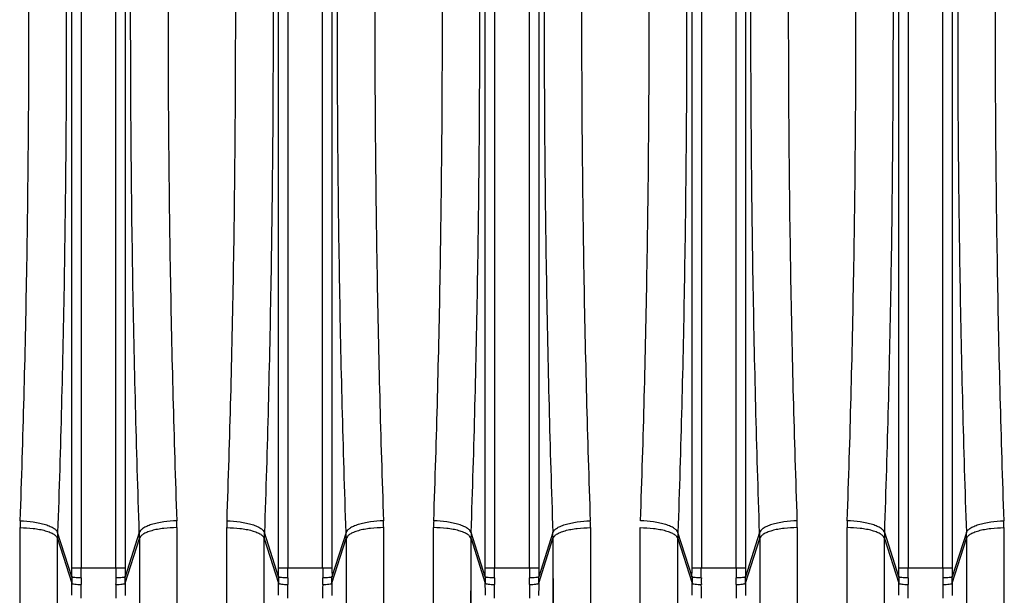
# Model space of a CAD drawing. Extents: x -1622 to 1181, y 8 to 1633.
# Tile 46 of 82: x -812 to -708, y 1402 to 1463. Entities that reach past the tile are written whole.
import ezdxf

# ---------------------------------------------------------------- set-up
doc = ezdxf.new("R2010")
doc.units = 0
doc.header["$LTSCALE"] = 65.395
doc.layers.get('0').update_dxf_attribs({"linetype": 'CONTINUOUS'})

msp = doc.modelspace()

# ---------------------------------------------------------------- linework, layer by layer
at = {"color": 9, "linetype": 'CONTINUOUS'}
for p, q in [((-806.84, 1404.46), (-806.84, 1521.19)), ((-805.84, 1521.19), (-805.84, 1404.46)), ((-802.15, 1404.46), (-802.15, 1521.19)), ((-801.15, 1521.19), (-801.15, 1404.46)), ((-784.84, 1404.46), (-784.84, 1521.19)), ((-783.84, 1521.19), (-783.84, 1404.46)), ((-780.15, 1404.46), (-780.15, 1521.19)), ((-779.15, 1521.19), (-779.15, 1404.46)), ((-762.84, 1404.46), (-762.84, 1521.19)), ((-761.84, 1521.19), (-761.84, 1404.46)), ((-758.15, 1404.46), (-758.15, 1521.19)), ((-757.15, 1521.19), (-757.15, 1404.46)), ((-740.84, 1404.46), (-740.84, 1521.19)), ((-739.84, 1521.19), (-739.84, 1404.46)), ((-736.15, 1404.46), (-736.15, 1521.19)), ((-735.15, 1521.19), (-735.15, 1404.46)), ((-718.84, 1404.46), (-718.84, 1521.19)), ((-717.84, 1521.19), (-717.84, 1404.46)), ((-714.15, 1404.46), (-714.15, 1521.19)), ((-713.15, 1521.19), (-713.15, 1404.46)), ((-806.84, 1403.48), (-808.34, 1408.21)), ((-799.65, 1408.21), (-801.15, 1403.48)), ((-784.84, 1403.48), (-786.34, 1408.21)), ((-777.65, 1408.21), (-779.15, 1403.48)), ((-762.84, 1403.48), (-764.34, 1408.21)), ((-755.65, 1408.21), (-757.15, 1403.48)), ((-740.84, 1403.48), (-742.34, 1408.21)), ((-733.65, 1408.21), (-735.15, 1403.48)), ((-718.84, 1403.48), (-720.34, 1408.21)), ((-711.65, 1408.21), (-713.15, 1403.48)), ((-808.4, 1312.05), (-808.35, 1407.58)), ((-808.35, 1407.58), (-806.84, 1402.82)), ((-801.15, 1402.82), (-799.64, 1407.58)), ((-799.64, 1407.58), (-799.59, 1312.05)), ((-799.64, 1407.58), (-799.63, 1396.48)), ((-786.4, 1312.05), (-786.35, 1407.58)), ((-786.35, 1407.58), (-784.84, 1402.82)), ((-779.15, 1402.82), (-777.64, 1407.58)), ((-777.64, 1407.58), (-777.59, 1312.05)), ((-777.64, 1407.58), (-777.63, 1396.48)), ((-764.4, 1312.05), (-764.35, 1407.58)), ((-764.35, 1407.58), (-762.84, 1402.82)), ((-757.15, 1402.82), (-755.64, 1407.58)), ((-755.64, 1407.58), (-755.59, 1312.05)), ((-755.64, 1407.58), (-755.63, 1396.48)), ((-742.4, 1312.05), (-742.35, 1407.58)), ((-742.35, 1407.58), (-740.84, 1402.82)), ((-735.15, 1402.82), (-733.64, 1407.58)), ((-733.64, 1407.58), (-733.59, 1312.05)), ((-733.64, 1407.58), (-733.63, 1396.48)), ((-720.4, 1312.05), (-720.35, 1407.58)), ((-720.35, 1407.58), (-718.84, 1402.82)), ((-713.15, 1402.82), (-711.64, 1407.58)), ((-711.64, 1407.58), (-711.59, 1312.05)), ((-711.64, 1407.58), (-711.63, 1396.48)), ((-806.84, 1404.46), (-801.15, 1404.46)), ((-784.84, 1404.46), (-779.15, 1404.46)), ((-762.84, 1404.46), (-757.15, 1404.46)), ((-740.84, 1404.46), (-735.15, 1404.46)), ((-718.84, 1404.46), (-713.15, 1404.46))]:
    msp.add_line(p, q, dxfattribs=at)
at = {"color": 2, "linetype": 'CONTINUOUS'}
for p, q in [((-812.38, 1315.18), (-812.34, 1408.73)), ((-795.66, 1408.73), (-795.61, 1315.18)), ((-795.66, 1408.73), (-795.65, 1397.86)), ((-790.38, 1315.18), (-790.34, 1408.73)), ((-773.66, 1408.73), (-773.61, 1315.18)), ((-773.66, 1408.73), (-773.65, 1397.86)), ((-768.38, 1315.18), (-768.34, 1408.73)), ((-751.66, 1408.73), (-751.61, 1315.18)), ((-751.66, 1408.73), (-751.65, 1397.86)), ((-746.38, 1315.18), (-746.34, 1408.73)), ((-729.66, 1408.73), (-729.61, 1315.18)), ((-729.66, 1408.73), (-729.65, 1397.86)), ((-724.38, 1315.18), (-724.34, 1408.73)), ((-707.66, 1408.73), (-707.61, 1315.18)), ((-707.66, 1408.73), (-707.65, 1397.86))]:
    msp.add_line(p, q, dxfattribs=at)
for points in [[(-812.35, 1370.49), (-812.34, 1373.76), (-812.34, 1377.08), (-812.34, 1380.44), (-812.34, 1383.85), (-812.34, 1387.29), (-812.34, 1390.78), (-812.34, 1394.3), (-812.34, 1397.86), (-812.34, 1408.73)], [(-790.35, 1370.49), (-790.34, 1373.76), (-790.34, 1377.08), (-790.34, 1380.44), (-790.34, 1383.85), (-790.34, 1387.29), (-790.34, 1390.78), (-790.34, 1394.3), (-790.34, 1397.86), (-790.34, 1408.73)], [(-768.35, 1370.49), (-768.34, 1373.76), (-768.34, 1377.08), (-768.34, 1380.44), (-768.34, 1383.85), (-768.34, 1387.29), (-768.34, 1390.78), (-768.34, 1394.3), (-768.34, 1397.86), (-768.34, 1408.73)], [(-746.35, 1370.49), (-746.34, 1373.76), (-746.34, 1377.08), (-746.34, 1380.44), (-746.34, 1383.85), (-746.34, 1387.29), (-746.34, 1390.78), (-746.34, 1394.3), (-746.34, 1397.86), (-746.34, 1408.73)], [(-724.35, 1370.49), (-724.34, 1373.76), (-724.34, 1377.08), (-724.34, 1380.44), (-724.34, 1383.85), (-724.34, 1387.29), (-724.34, 1390.78), (-724.34, 1394.3), (-724.34, 1397.86), (-724.34, 1408.73)]]:
    msp.add_lwpolyline(points, dxfattribs=at)
at = {"color": 9, "linetype": 'CONTINUOUS'}
for points in [[(-808.37, 1368.54), (-808.36, 1371.88), (-808.36, 1375.27), (-808.36, 1378.7), (-808.36, 1382.18), (-808.36, 1385.69), (-808.36, 1389.25), (-808.36, 1392.85), (-808.36, 1396.48), (-808.35, 1407.58)], [(-786.37, 1368.54), (-786.36, 1371.88), (-786.36, 1375.27), (-786.36, 1378.7), (-786.36, 1382.18), (-786.36, 1385.69), (-786.36, 1389.25), (-786.36, 1392.85), (-786.36, 1396.48), (-786.35, 1407.58)], [(-764.37, 1368.54), (-764.36, 1371.88), (-764.36, 1375.27), (-764.36, 1378.7), (-764.36, 1382.18), (-764.36, 1385.69), (-764.36, 1389.25), (-764.36, 1392.85), (-764.36, 1396.48), (-764.35, 1407.58)], [(-742.37, 1368.54), (-742.36, 1371.88), (-742.36, 1375.27), (-742.36, 1378.7), (-742.36, 1382.18), (-742.36, 1385.69), (-742.36, 1389.25), (-742.36, 1392.85), (-742.36, 1396.48), (-742.35, 1407.58)], [(-720.37, 1368.54), (-720.36, 1371.88), (-720.36, 1375.27), (-720.36, 1378.7), (-720.36, 1382.18), (-720.36, 1385.69), (-720.36, 1389.25), (-720.36, 1392.85), (-720.36, 1396.48), (-720.35, 1407.58)]]:
    msp.add_lwpolyline(points, dxfattribs=at)
at = {"color": 2, "linetype": 'CONTINUOUS'}
for centre, radius, start, end in [((-790.88, 1408.71), 21.46, 177.9845, 179.9499), ((-817.11, 1408.71), 21.46, 0.0501, 2.0155), ((-768.88, 1408.71), 21.46, 177.9845, 179.9499), ((-795.11, 1408.71), 21.46, 0.0501, 2.0155), ((-746.88, 1408.71), 21.46, 177.9845, 179.9499), ((-773.11, 1408.71), 21.46, 0.0501, 2.0155), ((-751.11, 1408.71), 21.46, 0.0501, 2.0155), ((-702.88, 1408.71), 21.46, 177.9845, 179.9499), ((-729.11, 1408.71), 21.46, 0.0501, 2.0155), ((-724.17, 1407.58), 18.19, 178.0062, 179.9837), ((-781.58, 1403.16), 25.26, 179.2729, 180.7762), ((-775.69, 1403.06), 30.16, 179.4007, 180.7331), ((-832.29, 1403.06), 30.16, 359.2664, 0.5998), ((-826.41, 1403.16), 25.26, 359.2238, 0.7272), ((-759.58, 1403.16), 25.26, 179.2729, 180.7762), ((-753.69, 1403.06), 30.16, 179.4007, 180.7331), ((-810.29, 1403.06), 30.16, 359.2664, 0.5998), ((-804.41, 1403.16), 25.26, 359.2238, 0.7272), ((-737.58, 1403.16), 25.26, 179.2729, 180.7762), ((-731.69, 1403.06), 30.16, 179.4007, 180.7331), ((-788.29, 1403.06), 30.16, 359.2664, 0.5998), ((-782.41, 1403.16), 25.26, 359.2238, 0.7272), ((-715.58, 1403.16), 25.26, 179.2729, 180.7762), ((-709.69, 1403.06), 30.16, 179.4007, 180.7331), ((-766.29, 1403.06), 30.16, 359.2664, 0.5998), ((-760.41, 1403.16), 25.26, 359.2238, 0.7272), ((-693.58, 1403.16), 25.26, 179.2729, 180.7762), ((-687.69, 1403.06), 30.16, 179.4007, 180.7331), ((-744.29, 1403.06), 30.16, 359.2664, 0.5998), ((-738.41, 1403.16), 25.26, 359.2238, 0.7272)]:
    msp.add_arc(centre, radius, start, end, dxfattribs=at)
at = {"color": 9, "linetype": 'CONTINUOUS'}
for centre, radius, start, end in [((-790.17, 1407.58), 18.19, 178.0062, 179.9837), ((-817.82, 1407.58), 18.19, 0.0163, 1.9938), ((-768.17, 1407.58), 18.19, 178.0062, 179.9837), ((-795.82, 1407.58), 18.19, 0.0163, 1.9938), ((-746.17, 1407.58), 18.19, 178.0062, 179.9837), ((-773.82, 1407.58), 18.19, 0.0163, 1.9938), ((-751.82, 1407.58), 18.19, 0.0163, 1.9938), ((-702.17, 1407.58), 18.19, 178.0062, 179.9837), ((-729.82, 1407.58), 18.19, 0.0163, 1.9938), ((-891.97, 1404.46), 85.13, 359.3448, 0.001), ((-910.95, 1404.46), 105.1, 359.4104, 0.0009), ((-697.06, 1404.46), 105.08, 179.9991, 180.5896), ((-716.02, 1404.46), 85.13, 179.999, 180.6552), ((-869.97, 1404.46), 85.13, 359.3448, 0.001), ((-888.95, 1404.46), 105.1, 359.4104, 0.0009), ((-675.06, 1404.46), 105.08, 179.9991, 180.5896), ((-694.02, 1404.46), 85.13, 179.999, 180.6552), ((-847.97, 1404.46), 85.13, 359.3448, 0.001), ((-866.95, 1404.46), 105.1, 359.4104, 0.0009), ((-653.06, 1404.46), 105.08, 179.9991, 180.5896), ((-672.02, 1404.46), 85.13, 179.999, 180.6552), ((-825.97, 1404.46), 85.13, 359.3448, 0.001), ((-844.95, 1404.46), 105.1, 359.4104, 0.0009), ((-631.06, 1404.46), 105.08, 179.9991, 180.5896), ((-650.02, 1404.46), 85.13, 179.999, 180.6552), ((-803.97, 1404.46), 85.13, 359.3448, 0.001), ((-822.95, 1404.46), 105.1, 359.4104, 0.0009), ((-609.06, 1404.46), 105.08, 179.9991, 180.5896), ((-628.02, 1404.46), 85.13, 179.999, 180.6552), ((-898.36, 1401.5), 91.53, 0.0126, 0.8273), ((-916.53, 1401.22), 110.69, 0.004, 0.7523), ((-689.34, 1401.21), 112.81, 179.2548, 179.9889), ((-711.37, 1401.51), 89.79, 179.1648, 179.9953), ((-876.36, 1401.5), 91.53, 0.0126, 0.8273), ((-894.53, 1401.22), 110.69, 0.004, 0.7523), ((-667.34, 1401.21), 112.81, 179.2548, 179.9889), ((-689.37, 1401.51), 89.79, 179.1648, 179.9953), ((-854.36, 1401.5), 91.53, 0.0126, 0.8273), ((-872.53, 1401.22), 110.69, 0.004, 0.7523), ((-645.34, 1401.21), 112.81, 179.2548, 179.9889), ((-667.37, 1401.51), 89.79, 179.1648, 179.9953), ((-832.36, 1401.5), 91.53, 0.0126, 0.8273), ((-850.53, 1401.22), 110.69, 0.004, 0.7523), ((-623.34, 1401.21), 112.81, 179.2548, 179.9889), ((-645.37, 1401.51), 89.79, 179.1648, 179.9953), ((-810.36, 1401.5), 91.53, 0.0126, 0.8273), ((-828.53, 1401.22), 110.69, 0.004, 0.7523), ((-601.34, 1401.21), 112.81, 179.2548, 179.9889), ((-623.37, 1401.51), 89.79, 179.1648, 179.9953)]:
    msp.add_arc(centre, radius, start, end, dxfattribs=at)
for points, knots in [([(-808.34, 1517.43), (-808.03, 1508.45), (-807.57, 1490.25), (-807.34, 1462.82), (-807.57, 1435.4), (-808.03, 1417.19), (-808.34, 1408.21)], [0, 0, 0, 0, 0.246782, 0.5, 0.753218, 1, 1, 1, 1]), ([(-799.65, 1408.21), (-799.96, 1417.19), (-800.42, 1435.4), (-800.65, 1462.82), (-800.42, 1490.25), (-799.96, 1508.45), (-799.65, 1517.43)], [0, 0, 0, 0, 0.246782, 0.5, 0.753218, 1, 1, 1, 1]), ([(-786.34, 1517.43), (-786.03, 1508.45), (-785.57, 1490.25), (-785.34, 1462.82), (-785.57, 1435.4), (-786.03, 1417.19), (-786.34, 1408.21)], [0, 0, 0, 0, 0.246782, 0.5, 0.753218, 1, 1, 1, 1]), ([(-777.65, 1408.21), (-777.96, 1417.19), (-778.42, 1435.4), (-778.65, 1462.82), (-778.42, 1490.25), (-777.96, 1508.45), (-777.65, 1517.43)], [0, 0, 0, 0, 0.246782, 0.5, 0.753218, 1, 1, 1, 1]), ([(-764.34, 1408.21), (-764.03, 1417.19), (-763.57, 1435.4), (-763.34, 1462.82), (-763.57, 1490.25), (-764.03, 1508.45), (-764.34, 1517.43)], [0, 0, 0, 0, 0.246782, 0.5, 0.753218, 1, 1, 1, 1]), ([(-755.65, 1517.43), (-755.96, 1508.45), (-756.42, 1490.25), (-756.65, 1462.82), (-756.42, 1435.4), (-755.96, 1417.19), (-755.65, 1408.21)], [0, 0, 0, 0, 0.246782, 0.5, 0.753218, 1, 1, 1, 1]), ([(-742.34, 1517.43), (-742.03, 1508.45), (-741.57, 1490.25), (-741.34, 1462.82), (-741.57, 1435.4), (-742.03, 1417.19), (-742.34, 1408.21)], [0, 0, 0, 0, 0.246782, 0.5, 0.753218, 1, 1, 1, 1]), ([(-733.65, 1408.21), (-733.96, 1417.19), (-734.42, 1435.4), (-734.65, 1462.82), (-734.42, 1490.25), (-733.96, 1508.45), (-733.65, 1517.43)], [0, 0, 0, 0, 0.246782, 0.5, 0.753218, 1, 1, 1, 1]), ([(-720.34, 1408.21), (-720.03, 1417.19), (-719.57, 1435.4), (-719.34, 1462.82), (-719.57, 1490.25), (-720.03, 1508.45), (-720.34, 1517.43)], [0, 0, 0, 0, 0.246782, 0.5, 0.753218, 1, 1, 1, 1]), ([(-711.65, 1517.43), (-711.96, 1508.45), (-712.42, 1490.25), (-712.65, 1462.82), (-712.42, 1435.4), (-711.96, 1417.19), (-711.65, 1408.21)], [0, 0, 0, 0, 0.246782, 0.5, 0.753218, 1, 1, 1, 1]), ([(-812.32, 1409.47), (-811.86, 1409.45), (-811.16, 1409.39), (-810.27, 1409.23), (-809.66, 1409.08), (-809.15, 1408.89), (-808.75, 1408.68), (-808.48, 1408.46), (-808.37, 1408.29), (-808.34, 1408.21)], [0, 0, 0, 0, 0.323499, 0.483404, 0.631012, 0.758989, 0.86272, 0.941492, 1, 1, 1, 1]), ([(-795.67, 1409.47), (-796.13, 1409.45), (-796.83, 1409.39), (-797.72, 1409.23), (-798.33, 1409.08), (-798.84, 1408.89), (-799.24, 1408.68), (-799.51, 1408.46), (-799.62, 1408.29), (-799.65, 1408.21)], [0, 0, 0, 0, 0.323488, 0.483389, 0.630996, 0.758974, 0.86271, 0.941487, 1, 1, 1, 1]), ([(-790.32, 1409.47), (-789.86, 1409.45), (-789.16, 1409.39), (-788.27, 1409.23), (-787.66, 1409.08), (-787.15, 1408.89), (-786.75, 1408.68), (-786.48, 1408.46), (-786.37, 1408.29), (-786.34, 1408.21)], [0, 0, 0, 0, 0.323499, 0.483404, 0.631012, 0.758989, 0.86272, 0.941492, 1, 1, 1, 1]), ([(-773.67, 1409.47), (-774.13, 1409.45), (-774.83, 1409.39), (-775.72, 1409.23), (-776.33, 1409.08), (-776.84, 1408.89), (-777.24, 1408.68), (-777.51, 1408.46), (-777.62, 1408.29), (-777.65, 1408.21)], [0, 0, 0, 0, 0.323488, 0.483389, 0.630996, 0.758974, 0.86271, 0.941487, 1, 1, 1, 1]), ([(-764.34, 1408.21), (-764.37, 1408.29), (-764.48, 1408.46), (-764.75, 1408.68), (-765.15, 1408.89), (-765.66, 1409.08), (-766.27, 1409.23), (-767.16, 1409.39), (-767.86, 1409.45), (-768.32, 1409.47)], [0, 0, 0, 0, 0.058513, 0.13729, 0.241026, 0.369004, 0.516611, 0.676512, 1, 1, 1, 1]), ([(-755.65, 1408.21), (-755.62, 1408.29), (-755.51, 1408.46), (-755.24, 1408.68), (-754.84, 1408.89), (-754.33, 1409.08), (-753.72, 1409.23), (-752.83, 1409.39), (-752.13, 1409.45), (-751.67, 1409.47)], [0, 0, 0, 0, 0.058508, 0.13728, 0.241011, 0.368988, 0.516596, 0.676501, 1, 1, 1, 1]), ([(-729.67, 1409.47), (-730.13, 1409.45), (-730.83, 1409.39), (-731.72, 1409.23), (-732.33, 1409.08), (-732.84, 1408.89), (-733.24, 1408.68), (-733.51, 1408.46), (-733.62, 1408.29), (-733.65, 1408.21)], [0, 0, 0, 0, 0.323488, 0.483389, 0.630996, 0.758974, 0.86271, 0.941487, 1, 1, 1, 1]), ([(-720.34, 1408.21), (-720.37, 1408.29), (-720.48, 1408.46), (-720.75, 1408.68), (-721.15, 1408.89), (-721.66, 1409.08), (-722.27, 1409.23), (-723.16, 1409.39), (-723.86, 1409.45), (-724.32, 1409.47)], [0, 0, 0, 0, 0.058513, 0.13729, 0.241026, 0.369004, 0.516611, 0.676512, 1, 1, 1, 1]), ([(-711.65, 1408.21), (-711.62, 1408.29), (-711.51, 1408.46), (-711.24, 1408.68), (-710.84, 1408.89), (-710.33, 1409.08), (-709.72, 1409.23), (-708.83, 1409.39), (-708.13, 1409.45), (-707.67, 1409.47)], [0, 0, 0, 0, 0.058508, 0.13728, 0.241011, 0.368988, 0.516596, 0.676501, 1, 1, 1, 1]), ([(-812.34, 1408.73), (-811.87, 1408.73), (-811.18, 1408.69), (-810.28, 1408.56), (-809.68, 1408.42), (-809.16, 1408.25), (-808.76, 1408.05), (-808.49, 1407.83), (-808.38, 1407.66), (-808.35, 1407.58)], [0, 0, 0, 0, 0.324601, 0.484638, 0.632096, 0.7597, 0.862966, 0.941397, 1, 1, 1, 1]), ([(-795.66, 1408.73), (-796.12, 1408.73), (-796.81, 1408.69), (-797.71, 1408.56), (-798.31, 1408.42), (-798.83, 1408.25), (-799.23, 1408.05), (-799.5, 1407.83), (-799.61, 1407.66), (-799.64, 1407.58)], [0, 0, 0, 0, 0.324603, 0.48464, 0.632098, 0.759701, 0.862967, 0.941397, 1, 1, 1, 1]), ([(-790.34, 1408.73), (-789.87, 1408.73), (-789.18, 1408.69), (-788.28, 1408.56), (-787.68, 1408.42), (-787.16, 1408.25), (-786.76, 1408.05), (-786.49, 1407.83), (-786.38, 1407.66), (-786.35, 1407.58)], [0, 0, 0, 0, 0.324601, 0.484638, 0.632096, 0.7597, 0.862966, 0.941397, 1, 1, 1, 1]), ([(-773.66, 1408.73), (-774.12, 1408.73), (-774.81, 1408.69), (-775.71, 1408.56), (-776.31, 1408.42), (-776.83, 1408.25), (-777.23, 1408.05), (-777.5, 1407.83), (-777.61, 1407.66), (-777.64, 1407.58)], [0, 0, 0, 0, 0.324603, 0.48464, 0.632098, 0.759701, 0.862967, 0.941397, 1, 1, 1, 1]), ([(-764.35, 1407.58), (-764.38, 1407.66), (-764.49, 1407.83), (-764.76, 1408.05), (-765.16, 1408.25), (-765.68, 1408.42), (-766.28, 1408.56), (-767.18, 1408.69), (-767.87, 1408.73), (-768.34, 1408.73)], [0, 0, 0, 0, 0.058603, 0.137033, 0.240299, 0.367902, 0.51536, 0.675397, 1, 1, 1, 1]), ([(-755.64, 1407.58), (-755.61, 1407.66), (-755.5, 1407.83), (-755.23, 1408.05), (-754.83, 1408.25), (-754.31, 1408.42), (-753.71, 1408.56), (-752.81, 1408.69), (-752.12, 1408.73), (-751.66, 1408.73)], [0, 0, 0, 0, 0.058603, 0.137034, 0.2403, 0.367904, 0.515362, 0.675399, 1, 1, 1, 1]), ([(-729.66, 1408.73), (-730.12, 1408.73), (-730.81, 1408.69), (-731.71, 1408.56), (-732.31, 1408.42), (-732.83, 1408.25), (-733.23, 1408.05), (-733.5, 1407.83), (-733.61, 1407.66), (-733.64, 1407.58)], [0, 0, 0, 0, 0.324603, 0.48464, 0.632098, 0.759701, 0.862967, 0.941397, 1, 1, 1, 1]), ([(-720.35, 1407.58), (-720.38, 1407.66), (-720.49, 1407.83), (-720.76, 1408.05), (-721.16, 1408.25), (-721.68, 1408.42), (-722.28, 1408.56), (-723.18, 1408.69), (-723.87, 1408.73), (-724.34, 1408.73)], [0, 0, 0, 0, 0.058603, 0.137033, 0.240299, 0.367902, 0.51536, 0.675397, 1, 1, 1, 1]), ([(-711.64, 1407.58), (-711.61, 1407.66), (-711.5, 1407.83), (-711.23, 1408.05), (-710.83, 1408.25), (-710.31, 1408.42), (-709.71, 1408.56), (-708.81, 1408.69), (-708.12, 1408.73), (-707.66, 1408.73)], [0, 0, 0, 0, 0.058603, 0.137034, 0.2403, 0.367904, 0.515362, 0.675399, 1, 1, 1, 1])]:
    msp.add_open_spline(points, degree=3, knots=knots, dxfattribs=at)
at = {"color": 2, "linetype": 'CONTINUOUS'}
for points, knots in [([(-812.32, 1409.47), (-812.01, 1418.24), (-811.55, 1436.03), (-811.32, 1462.82), (-811.55, 1489.62), (-812.01, 1507.4), (-812.32, 1516.18)], [0, 0, 0, 0, 0.246784, 0.499999, 0.753214, 1, 1, 1, 1]), ([(-795.67, 1516.18), (-795.98, 1507.4), (-796.44, 1489.62), (-796.67, 1462.82), (-796.44, 1436.03), (-795.98, 1418.24), (-795.67, 1409.47)], [0, 0, 0, 0, 0.246784, 0.499999, 0.753214, 1, 1, 1, 1]), ([(-790.32, 1409.47), (-790.01, 1418.24), (-789.55, 1436.03), (-789.32, 1462.82), (-789.55, 1489.62), (-790.01, 1507.4), (-790.32, 1516.18)], [0, 0, 0, 0, 0.246784, 0.499999, 0.753214, 1, 1, 1, 1]), ([(-773.67, 1516.18), (-773.98, 1507.4), (-774.44, 1489.62), (-774.67, 1462.82), (-774.44, 1436.03), (-773.98, 1418.24), (-773.67, 1409.47)], [0, 0, 0, 0, 0.246784, 0.499999, 0.753214, 1, 1, 1, 1]), ([(-768.32, 1409.47), (-768.01, 1418.24), (-767.55, 1436.03), (-767.32, 1462.82), (-767.55, 1489.62), (-768.01, 1507.4), (-768.32, 1516.18)], [0, 0, 0, 0, 0.246786, 0.500001, 0.753216, 1, 1, 1, 1]), ([(-751.67, 1516.18), (-751.98, 1507.4), (-752.44, 1489.62), (-752.67, 1462.82), (-752.44, 1436.03), (-751.98, 1418.24), (-751.67, 1409.47)], [0, 0, 0, 0, 0.246786, 0.500001, 0.753216, 1, 1, 1, 1]), ([(-746.32, 1409.47), (-746.01, 1418.24), (-745.55, 1436.03), (-745.32, 1462.82), (-745.55, 1489.62), (-746.01, 1507.4), (-746.32, 1516.18)], [0, 0, 0, 0, 0.246784, 0.499999, 0.753214, 1, 1, 1, 1]), ([(-729.67, 1516.18), (-729.98, 1507.4), (-730.44, 1489.62), (-730.67, 1462.82), (-730.44, 1436.03), (-729.98, 1418.24), (-729.67, 1409.47)], [0, 0, 0, 0, 0.246784, 0.499999, 0.753214, 1, 1, 1, 1]), ([(-724.32, 1409.47), (-724.01, 1418.24), (-723.55, 1436.03), (-723.32, 1462.82), (-723.55, 1489.62), (-724.01, 1507.4), (-724.32, 1516.18)], [0, 0, 0, 0, 0.246786, 0.500001, 0.753216, 1, 1, 1, 1]), ([(-707.67, 1516.18), (-707.98, 1507.4), (-708.44, 1489.62), (-708.67, 1462.82), (-708.44, 1436.03), (-707.98, 1418.24), (-707.67, 1409.47)], [0, 0, 0, 0, 0.246786, 0.500001, 0.753216, 1, 1, 1, 1]), ([(-742.34, 1408.21), (-742.37, 1408.29), (-742.48, 1408.46), (-742.75, 1408.68), (-743.15, 1408.89), (-743.66, 1409.08), (-744.27, 1409.23), (-745.16, 1409.39), (-745.86, 1409.45), (-746.32, 1409.47)], [0, 0, 0, 0, 0.058513, 0.13729, 0.241026, 0.369004, 0.516611, 0.676512, 1, 1, 1, 1]), ([(-746.34, 1408.73), (-745.87, 1408.73), (-745.18, 1408.69), (-744.28, 1408.56), (-743.68, 1408.42), (-743.16, 1408.25), (-742.76, 1408.05), (-742.49, 1407.83), (-742.38, 1407.66), (-742.35, 1407.58)], [0, 0, 0, 0, 0.324601, 0.484638, 0.632096, 0.7597, 0.862966, 0.941397, 1, 1, 1, 1]), ([(-805.85, 1403.38), (-805.97, 1403.38), (-806.19, 1403.38), (-806.46, 1403.4), (-806.64, 1403.43), (-806.73, 1403.44), (-806.8, 1403.46), (-806.84, 1403.47), (-806.84, 1403.48)], [0, 0, 0, 0, 0.356478, 0.666339, 0.790825, 0.889475, 0.959472, 1, 1, 1, 1]), ([(-801.15, 1403.48), (-801.15, 1403.47), (-801.19, 1403.46), (-801.26, 1403.44), (-801.36, 1403.43), (-801.53, 1403.4), (-801.8, 1403.38), (-802.02, 1403.38), (-802.14, 1403.38)], [0, 0, 0, 0, 0.040525, 0.110511, 0.209146, 0.333621, 0.643493, 1, 1, 1, 1]), ([(-783.85, 1403.38), (-783.97, 1403.38), (-784.19, 1403.38), (-784.46, 1403.4), (-784.64, 1403.43), (-784.73, 1403.44), (-784.8, 1403.46), (-784.84, 1403.47), (-784.84, 1403.48)], [0, 0, 0, 0, 0.356478, 0.666339, 0.790825, 0.889475, 0.959472, 1, 1, 1, 1]), ([(-779.15, 1403.48), (-779.15, 1403.47), (-779.19, 1403.46), (-779.26, 1403.44), (-779.36, 1403.43), (-779.53, 1403.4), (-779.8, 1403.38), (-780.02, 1403.38), (-780.14, 1403.38)], [0, 0, 0, 0, 0.040525, 0.110511, 0.209146, 0.333621, 0.643493, 1, 1, 1, 1]), ([(-761.85, 1403.38), (-761.97, 1403.38), (-762.19, 1403.38), (-762.46, 1403.4), (-762.64, 1403.43), (-762.73, 1403.44), (-762.8, 1403.46), (-762.84, 1403.47), (-762.84, 1403.48)], [0, 0, 0, 0, 0.356478, 0.666339, 0.790825, 0.889475, 0.959472, 1, 1, 1, 1]), ([(-757.15, 1403.48), (-757.15, 1403.47), (-757.19, 1403.46), (-757.26, 1403.44), (-757.36, 1403.43), (-757.53, 1403.4), (-757.8, 1403.38), (-758.02, 1403.38), (-758.14, 1403.38)], [0, 0, 0, 0, 0.040525, 0.110511, 0.209146, 0.333621, 0.643493, 1, 1, 1, 1]), ([(-739.85, 1403.38), (-739.97, 1403.38), (-740.19, 1403.38), (-740.46, 1403.4), (-740.64, 1403.43), (-740.73, 1403.44), (-740.8, 1403.46), (-740.84, 1403.47), (-740.84, 1403.48)], [0, 0, 0, 0, 0.356478, 0.666339, 0.790825, 0.889475, 0.959472, 1, 1, 1, 1]), ([(-735.15, 1403.48), (-735.15, 1403.47), (-735.19, 1403.46), (-735.26, 1403.44), (-735.36, 1403.43), (-735.53, 1403.4), (-735.8, 1403.38), (-736.02, 1403.38), (-736.14, 1403.38)], [0, 0, 0, 0, 0.040525, 0.110511, 0.209146, 0.333621, 0.643493, 1, 1, 1, 1]), ([(-717.85, 1403.38), (-717.97, 1403.38), (-718.19, 1403.38), (-718.46, 1403.4), (-718.64, 1403.43), (-718.73, 1403.44), (-718.8, 1403.46), (-718.84, 1403.47), (-718.84, 1403.48)], [0, 0, 0, 0, 0.356478, 0.666339, 0.790825, 0.889475, 0.959472, 1, 1, 1, 1]), ([(-713.15, 1403.48), (-713.15, 1403.47), (-713.19, 1403.46), (-713.26, 1403.44), (-713.36, 1403.43), (-713.53, 1403.4), (-713.8, 1403.38), (-714.02, 1403.38), (-714.14, 1403.38)], [0, 0, 0, 0, 0.040525, 0.110511, 0.209146, 0.333621, 0.643493, 1, 1, 1, 1]), ([(-806.84, 1402.82), (-806.84, 1402.81), (-806.81, 1402.78), (-806.7, 1402.74), (-806.49, 1402.7), (-806.19, 1402.68), (-805.97, 1402.67), (-805.85, 1402.67)], [0, 0, 0, 0, 0.042827, 0.112228, 0.340568, 0.659167, 1, 1, 1, 1]), ([(-802.14, 1402.67), (-802.02, 1402.67), (-801.8, 1402.68), (-801.5, 1402.7), (-801.29, 1402.74), (-801.18, 1402.78), (-801.15, 1402.81), (-801.15, 1402.82)], [0, 0, 0, 0, 0.340833, 0.659432, 0.887772, 0.957173, 1, 1, 1, 1]), ([(-784.84, 1402.82), (-784.84, 1402.81), (-784.81, 1402.78), (-784.7, 1402.74), (-784.49, 1402.7), (-784.19, 1402.68), (-783.97, 1402.67), (-783.85, 1402.67)], [0, 0, 0, 0, 0.042827, 0.112228, 0.340568, 0.659167, 1, 1, 1, 1]), ([(-780.14, 1402.67), (-780.02, 1402.67), (-779.8, 1402.68), (-779.5, 1402.7), (-779.29, 1402.74), (-779.18, 1402.78), (-779.15, 1402.81), (-779.15, 1402.82)], [0, 0, 0, 0, 0.340833, 0.659432, 0.887772, 0.957173, 1, 1, 1, 1]), ([(-762.84, 1402.82), (-762.84, 1402.81), (-762.81, 1402.78), (-762.7, 1402.74), (-762.49, 1402.7), (-762.19, 1402.68), (-761.97, 1402.67), (-761.85, 1402.67)], [0, 0, 0, 0, 0.042827, 0.112228, 0.340568, 0.659167, 1, 1, 1, 1]), ([(-758.14, 1402.67), (-758.02, 1402.67), (-757.8, 1402.68), (-757.5, 1402.7), (-757.29, 1402.74), (-757.18, 1402.78), (-757.15, 1402.81), (-757.15, 1402.82)], [0, 0, 0, 0, 0.340833, 0.659432, 0.887772, 0.957173, 1, 1, 1, 1]), ([(-740.84, 1402.82), (-740.84, 1402.81), (-740.81, 1402.78), (-740.7, 1402.74), (-740.49, 1402.7), (-740.19, 1402.68), (-739.97, 1402.67), (-739.85, 1402.67)], [0, 0, 0, 0, 0.042827, 0.112228, 0.340568, 0.659167, 1, 1, 1, 1]), ([(-736.14, 1402.67), (-736.02, 1402.67), (-735.8, 1402.68), (-735.5, 1402.7), (-735.29, 1402.74), (-735.18, 1402.78), (-735.15, 1402.81), (-735.15, 1402.82)], [0, 0, 0, 0, 0.340833, 0.659432, 0.887772, 0.957173, 1, 1, 1, 1]), ([(-718.84, 1402.82), (-718.84, 1402.81), (-718.81, 1402.78), (-718.7, 1402.74), (-718.49, 1402.7), (-718.19, 1402.68), (-717.97, 1402.67), (-717.85, 1402.67)], [0, 0, 0, 0, 0.042827, 0.112228, 0.340568, 0.659167, 1, 1, 1, 1]), ([(-714.14, 1402.67), (-714.02, 1402.67), (-713.8, 1402.68), (-713.5, 1402.7), (-713.29, 1402.74), (-713.18, 1402.78), (-713.15, 1402.81), (-713.15, 1402.82)], [0, 0, 0, 0, 0.340833, 0.659432, 0.887772, 0.957173, 1, 1, 1, 1])]:
    msp.add_open_spline(points, degree=3, knots=knots, dxfattribs=at)

doc.saveas('drawing.dxf')
